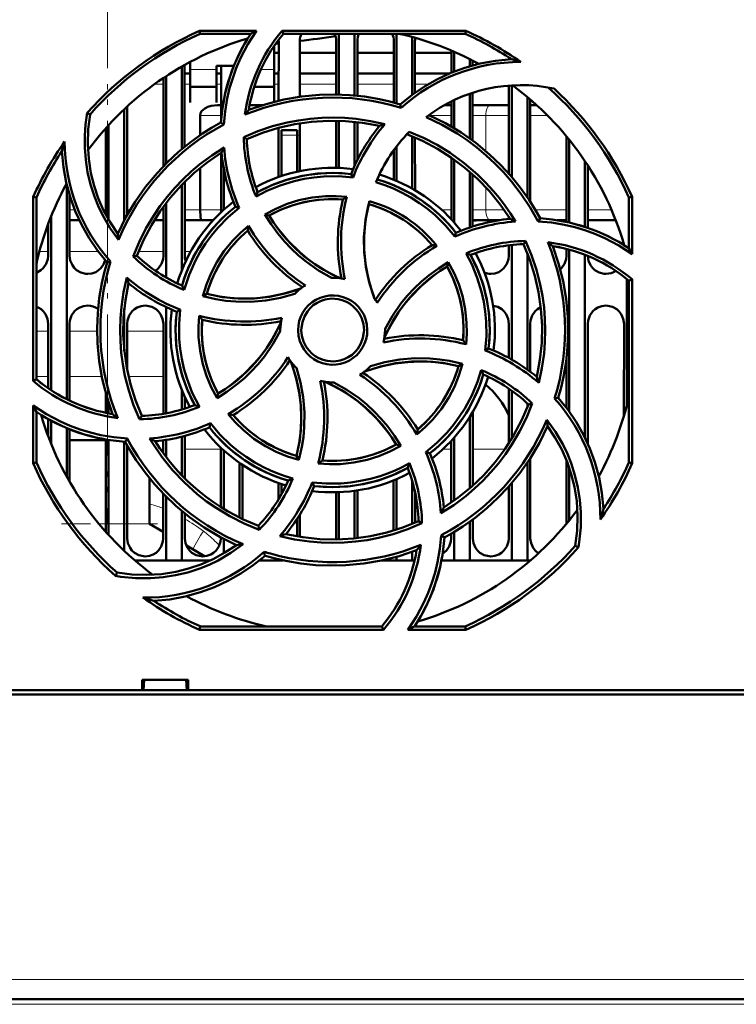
# Model space of a CAD drawing. Extents: x -1861 to 2179, y -1874 to 646.
# Tile 32 of 73: x 463 to 532, y -1617 to -1523. Entities that reach past the tile are written whole.
import ezdxf

# ---------------------------------------------------------------- set-up
doc = ezdxf.new("R2010")
doc.units = 0
doc.linetypes.add('DASHDOT', pattern=[18.5, 12, -3, 0.5, -3])

msp = doc.modelspace()

# ---------------------------------------------------------------- linework, layer by layer
at = {"color": 7, "linetype": 'DASHDOT', "lineweight": 18}
for p, q in [((471.565, -1181.352), (471.565, -1571.352)), ((471.557, -1182.814), (471.557, -1569.873)), ((589.719, -1617.231), (353.411, -1617.231))]:
    msp.add_line(p, q, dxfattribs=at)
at = {"color": 7, "lineweight": 50}
for p, q in [((480.352, -1524.249), (485.783, -1524.249)), ((480.412, -1524.531), (480.352, -1524.249)), ((488.233, -1524.249), (505.779, -1524.249)), ((488.363, -1524.531), (488.233, -1524.249)), ((505.779, -1524.249), (505.719, -1524.531)), ((485.25, -1524.531), (480.412, -1524.531)), ((487.905, -1530.928), (487.908, -1525.231)), ((505.719, -1524.531), (488.363, -1524.531)), ((489.923, -1525.231), (489.925, -1530.549)), ((493.406, -1530.333), (493.408, -1525.231)), ((493.665, -1524.531), (493.665, -1530.338)), ((495.165, -1524.531), (495.165, -1530.427)), ((495.423, -1525.231), (495.425, -1530.453)), ((498.905, -1531.102), (498.908, -1525.231)), ((499.165, -1524.531), (499.165, -1531.174)), ((500.665, -1524.844), (500.665, -1530.362)), ((500.923, -1525.231), (500.925, -1530.173)), ((487.465, -1528.14), (487.465, -1525.71)), ((504.406, -1528.254), (504.407, -1526.141)), ((504.665, -1526.252), (504.665, -1528.15)), ((479.465, -1527.217), (479.465, -1528.14)), ((487.471, -1526.343), (487.907, -1526.343)), ((487.484, -1526.343), (487.907, -1526.343)), ((489.923, -1526.343), (493.407, -1526.343)), ((489.923, -1526.343), (493.407, -1526.343)), ((495.423, -1526.343), (498.907, -1526.343)), ((495.423, -1526.343), (498.907, -1526.343)), ((500.923, -1526.343), (504.407, -1526.343)), ((500.923, -1526.343), (504.407, -1526.343)), ((506.165, -1526.958), (506.165, -1527.636)), ((506.423, -1527.091), (506.424, -1527.562)), ((478.665, -1527.658), (478.665, -1535.54)), ((478.924, -1527.512), (478.927, -1535.325)), ((479.465, -1528.14), (479.465, -1531.086)), ((481.965, -1527.588), (483.633, -1527.588)), ((481.965, -1528.14), (481.965, -1527.588)), ((481.965, -1531.086), (481.965, -1528.14)), ((482.404, -1532.899), (482.407, -1527.588)), ((487.465, -1531.036), (487.465, -1528.14)), ((476.902, -1537.178), (476.906, -1528.75)), ((477.165, -1528.578), (477.165, -1536.91)), ((478.924, -1528.343), (479.465, -1528.343)), ((481.965, -1528.343), (482.406, -1528.343)), ((487.471, -1528.343), (487.906, -1528.343)), ((489.924, -1528.343), (493.406, -1528.343)), ((495.424, -1528.343), (498.906, -1528.343)), ((500.924, -1528.343), (504.193, -1528.343)), ((479.465, -1529.588), (481.965, -1529.588)), ((485.575, -1529.588), (487.465, -1529.588)), ((509.902, -1537.903), (509.906, -1529.479)), ((510.165, -1529.461), (510.165, -1538.205)), ((504.665, -1530.867), (504.665, -1533.549)), ((506.165, -1530.258), (506.165, -1534.535)), ((506.425, -1530.171), (506.427, -1534.725)), ((511.665, -1530.581), (511.665, -1540.167)), ((511.925, -1530.801), (511.93, -1540.565)), ((473.165, -1531.736), (473.165, -1542.33)), ((473.425, -1531.493), (473.43, -1541.842)), ((479.465, -1531.086), (479.465, -1531.088)), ((481.965, -1531.088), (481.965, -1531.086)), ((482.07, -1531.343), (482.405, -1531.343)), ((485.127, -1531.343), (486.389, -1531.343)), ((499.6, -1531.602), (499.528, -1531.279)), ((503.742, -1531.343), (504.405, -1531.343)), ((504.404, -1533.395), (504.405, -1530.992)), ((506.425, -1531.343), (508.112, -1531.343)), ((509.905, -1531.343), (508.112, -1531.343)), ((512.541, -1531.343), (511.925, -1531.343)), ((469.898, -1532.232), (469.629, -1532.101)), ((480.407, -1534.227), (480.407, -1532.343)), ((493.402, -1537.334), (493.404, -1532.832)), ((493.665, -1532.838), (493.665, -1537.342)), ((471.4, -1541.826), (471.404, -1533.549)), ((471.665, -1533.259), (471.665, -1542.305)), ((482.675, -1533.2), (482.396, -1533.022)), ((487.902, -1538.216), (487.904, -1533.506)), ((488.165, -1534.231), (488.165, -1533.731)), ((489.665, -1533.731), (488.165, -1533.731)), ((489.665, -1534.231), (489.665, -1533.731)), ((489.926, -1533.078), (489.928, -1537.651)), ((495.165, -1532.94), (495.165, -1537.127)), ((495.426, -1532.969), (495.428, -1536.58)), ((484.571, -1534.405), (484.866, -1534.589)), ((488.165, -1538.125), (488.165, -1534.231)), ((489.665, -1534.231), (489.665, -1537.708)), ((500.665, -1534.331), (500.665, -1539.322)), ((500.927, -1534.44), (500.929, -1539.474)), ((515.4, -1542.507), (515.404, -1534.338)), ((515.665, -1534.658), (515.665, -1542.572)), ((498.902, -1538.472), (498.903, -1535.654)), ((499.165, -1535.303), (499.165, -1538.582)), ((482.4, -1541.583), (482.403, -1535.91)), ((504.4, -1542.259), (504.403, -1536.353)), ((504.665, -1536.537), (504.665, -1542.55)), ((480.407, -1541.343), (480.407, -1537.344)), ((482.665, -1541.338), (482.665, -1537.435)), ((517.165, -1536.7), (517.165, -1542.979)), ((517.428, -1537.1), (517.431, -1543.068)), ((495.009, -1538.255), (494.819, -1537.934)), ((506.165, -1537.718), (506.165, -1543.031)), ((506.428, -1537.95), (506.431, -1542.944)), ((467.665, -1538.964), (467.665, -1559.438)), ((478.665, -1538.95), (478.665, -1547.095)), ((478.929, -1538.681), (478.932, -1545.731)), ((464.453, -1557.677), (464.469, -1540.114)), ((464.469, -1540.114), (464.765, -1540.177)), ((464.765, -1557.532), (464.765, -1540.177)), ((467.929, -1539.927), (467.932, -1545.731)), ((521.365, -1540.177), (521.661, -1540.114)), ((521.365, -1545.016), (521.365, -1540.177)), ((521.661, -1540.114), (521.666, -1545.586)), ((476.898, -1545.731), (476.901, -1541.052)), ((477.165, -1540.698), (477.165, -1547.818)), ((484.137, -1541.151), (483.772, -1541.057)), ((466.165, -1541.996), (466.165, -1558.579)), ((486.596, -1541.789), (487.005, -1541.898)), ((509.9, -1542.22), (509.9, -1542.034)), ((512.69, -1542.449), (512.874, -1542.161)), ((465.898, -1545.731), (465.9, -1542.679)), ((467.93, -1542.343), (468.866, -1542.343)), ((476.033, -1542.343), (476.9, -1542.343)), ((478.93, -1542.343), (480.54, -1542.343)), ((481.652, -1542.343), (480.54, -1542.343)), ((508.112, -1542.343), (506.43, -1542.343)), ((508.112, -1542.343), (508.962, -1542.343)), ((514.513, -1542.343), (515.4, -1542.343)), ((517.43, -1542.343), (520.102, -1542.343)), ((504.745, -1543.905), (504.839, -1543.537)), ((509.898, -1545.731), (509.899, -1544.735)), ((510.165, -1544.705), (510.165, -1555.649)), ((511.497, -1544.327), (511.306, -1544.631)), ((515.398, -1545.731), (515.399, -1545.077)), ((520.899, -1544.718), (520.899, -1544.69)), ((474.017, -1545.811), (474.368, -1545.731)), ((511.665, -1545.479), (511.665, -1556.615)), ((515.665, -1545.149), (515.665, -1560.61)), ((517.165, -1545.645), (517.165, -1563.113)), ((471.852, -1546.293), (471.514, -1546.368)), ((504.11, -1546.355), (503.998, -1546.77)), ((521.165, -1547.964), (521.165, -1559.999)), ((521.365, -1548.129), (521.668, -1547.988)), ((521.365, -1565.484), (521.365, -1548.129)), ((521.668, -1547.988), (521.684, -1565.552)), ((480.674, -1549.602), (481.049, -1549.386)), ((477.165, -1550.639), (477.165, -1560.782)), ((473.165, -1550.818), (473.165, -1554.828)), ((478.505, -1550.88), (478.169, -1551.077)), ((465.893, -1558.389), (465.896, -1552.231)), ((467.935, -1552.231), (467.938, -1559.572)), ((473.435, -1552.231), (473.437, -1556.675)), ((476.892, -1560.831), (476.896, -1552.231)), ((509.894, -1555.497), (509.896, -1552.231)), ((511.935, -1552.231), (511.937, -1556.814)), ((517.435, -1552.231), (517.44, -1563.7)), ((520.891, -1560.997), (520.896, -1552.231)), ((488.065, -1552.831), (488.066, -1552.938)), ((498.065, -1552.831), (498.064, -1552.723)), ((507.625, -1554.785), (507.962, -1554.584)), ((505.465, -1556.055), (505.081, -1556.275)), ((515.392, -1560.241), (515.394, -1555.617)), ((464.765, -1557.532), (464.453, -1557.677)), ((471.392, -1560.732), (471.392, -1558.881)), ((478.665, -1558.566), (478.665, -1560.42)), ((482.017, -1559.321), (482.132, -1558.891)), ((509.89, -1563.646), (509.893, -1558.425)), ((510.165, -1558.615), (510.165, -1563.206)), ((464.446, -1565.552), (464.451, -1560.05)), ((471.665, -1559.781), (471.665, -1560.786)), ((478.938, -1559.209), (478.939, -1560.335)), ((511.665, -1559.839), (511.665, -1560.181)), ((512.128, -1559.847), (511.762, -1559.93)), ((514.266, -1559.371), (514.617, -1559.294)), ((464.765, -1565.484), (464.765, -1560.645)), ((474.624, -1561.349), (474.824, -1561.03)), ((506.439, -1560.666), (506.442, -1567.701)), ((465.891, -1562.957), (465.891, -1561.328)), ((466.165, -1561.482), (466.165, -1563.666)), ((481.393, -1561.734), (481.292, -1562.124)), ((506.165, -1561.115), (506.165, -1567.946)), ((465.89, -1562.843), (465.849, -1562.843)), ((467.665, -1562.198), (467.665, -1566.825)), ((467.94, -1562.31), (467.942, -1567.316)), ((478.94, -1562.94), (478.942, -1566.99)), ((467.94, -1563.343), (471.39, -1563.343)), ((471.386, -1572.093), (471.39, -1563.277)), ((471.665, -1563.325), (471.665, -1572.402)), ((473.165, -1563.494), (473.165, -1573.926)), ((473.257, -1563.5), (473.453, -1563.194)), ((473.44, -1563.835), (473.444, -1572.731)), ((476.89, -1564.592), (476.89, -1563.36)), ((477.165, -1563.318), (477.165, -1564.961)), ((478.665, -1563.012), (478.665, -1566.708)), ((499.563, -1563.883), (499.125, -1563.763)), ((504.388, -1569.317), (504.39, -1563.413)), ((504.665, -1563.111), (504.665, -1569.124)), ((482.387, -1569.741), (482.39, -1564.069)), ((482.665, -1569.913), (482.665, -1564.324)), ((501.968, -1564.505), (502.359, -1564.604)), ((464.765, -1565.484), (464.446, -1565.552)), ((484.165, -1570.74), (484.165, -1565.521)), ((484.441, -1565.71), (484.443, -1570.875)), ((489.846, -1565.242), (489.62, -1564.846)), ((511.665, -1565.494), (511.665, -1574.831)), ((511.941, -1565.08), (511.944, -1572.731)), ((515.387, -1571.344), (515.39, -1565.262)), ((521.684, -1565.552), (521.365, -1565.484)), ((515.665, -1566.012), (515.665, -1571.003)), ((475.565, -1566.976), (475.565, -1571.343)), ((487.888, -1569.009), (487.889, -1567.441)), ((488.165, -1568.531), (488.165, -1567.536)), ((491.103, -1567.378), (491.311, -1567.728)), ((498.886, -1571.966), (498.889, -1567.195)), ((499.165, -1567.08), (499.165, -1571.879)), ((500.665, -1567.267), (500.665, -1571.33)), ((510.165, -1567.454), (510.165, -1574.831)), ((476.886, -1572.731), (476.888, -1568.47)), ((493.386, -1572.731), (493.388, -1568.327)), ((493.665, -1568.319), (493.665, -1572.822)), ((495.165, -1568.188), (495.165, -1572.72)), ((495.442, -1568.147), (495.444, -1572.689)), ((500.942, -1568.36), (500.944, -1571.213)), ((509.886, -1572.731), (509.888, -1567.771)), ((477.165, -1568.751), (477.165, -1574.831)), ((478.665, -1570.119), (478.665, -1574.831)), ((478.943, -1570.348), (478.944, -1572.731)), ((489.943, -1570.439), (489.944, -1572.586)), ((475.565, -1571.343), (476.886, -1572.12)), ((489.665, -1570.874), (489.665, -1572.54)), ((501.593, -1571.278), (501.265, -1571.072)), ((506.165, -1571.126), (506.165, -1574.831)), ((506.443, -1570.924), (506.444, -1572.731)), ((485.966, -1571.527), (486.053, -1571.906)), ((504.386, -1572.731), (504.386, -1572.275)), ((504.665, -1572.11), (504.665, -1574.831)), ((482.386, -1572.731), (482.386, -1572.635)), ((482.665, -1574.157), (482.665, -1572.783)), ((493.383, -1572.829), (493.386, -1572.731)), ((503.42, -1572.439), (503.735, -1572.64)), ((479.1, -1573.422), (480.834, -1574.443)), ((486.601, -1574.381), (486.521, -1574.016)), ((500.665, -1574.008), (500.665, -1574.831)), ((516.232, -1573.429), (516.537, -1573.578)), ((477.165, -1574.831), (474.17, -1574.831)), ((478.665, -1574.831), (477.165, -1574.831)), ((481.386, -1574.831), (478.665, -1574.831)), ((488.165, -1574.831), (486.07, -1574.831)), ((486.581, -1574.4), (486.625, -1574.389)), ((488.165, -1574.831), (488.165, -1574.792)), ((488.343, -1574.831), (488.165, -1574.831)), ((499.165, -1574.831), (497.792, -1574.831)), ((499.165, -1574.489), (499.165, -1574.831)), ((500.665, -1574.831), (499.165, -1574.831)), ((500.896, -1574.831), (500.665, -1574.831)), ((504.665, -1574.831), (503.451, -1574.831)), ((506.165, -1574.831), (504.665, -1574.831)), ((510.165, -1574.831), (506.165, -1574.831)), ((511.665, -1574.831), (510.165, -1574.831)), ((511.96, -1574.831), (511.665, -1574.831)), ((472.467, -1575.997), (472.317, -1576.304)), ((480.341, -1581.464), (480.412, -1581.131)), ((497.922, -1581.464), (480.341, -1581.464)), ((480.412, -1581.131), (497.767, -1581.131)), ((497.767, -1581.131), (497.922, -1581.464)), ((505.79, -1581.464), (500.246, -1581.464)), ((500.88, -1581.131), (505.719, -1581.131)), ((505.719, -1581.131), (505.79, -1581.464)), ((474.862, -1587.231), (474.862, -1586.231)), ((474.863, -1586.231), (479.267, -1586.231)), ((475.001, -1587.231), (475.065, -1586.231)), ((479.065, -1586.231), (479.129, -1587.231)), ((479.267, -1586.231), (479.267, -1587.231)), ((355.268, -1587.231), (474.862, -1587.231)), ((474.862, -1587.231), (475.001, -1587.231)), ((474.915, -1587.231), (479.215, -1587.231)), ((479.129, -1587.231), (479.268, -1587.231)), ((479.268, -1587.231), (587.862, -1587.231)), ((598.042, -1587.631), (345.088, -1587.631)), ((570.027, -1616.731), (373.103, -1616.731))]:
    msp.add_line(p, q, dxfattribs=at)
at = {"color": 7, "lineweight": 18}
for p, q in [((481.965, -1527.957), (479.465, -1527.957)), ((487.465, -1527.957), (486.206, -1527.957)), ((476.055, -1529.343), (476.906, -1529.343)), ((478.924, -1529.343), (479.465, -1529.343)), ((481.971, -1529.343), (482.406, -1529.343)), ((487.482, -1529.343), (487.906, -1529.343)), ((489.924, -1529.343), (493.406, -1529.343)), ((495.424, -1529.343), (498.906, -1529.343)), ((500.924, -1529.343), (502.207, -1529.343)), ((482.404, -1532.343), (480.407, -1532.343)), ((504.404, -1532.343), (502.366, -1532.343)), ((507.69, -1532.343), (506.425, -1532.343)), ((507.69, -1532.343), (509.905, -1532.343)), ((507.69, -1535.731), (507.69, -1532.343)), ((511.926, -1532.343), (513.59, -1532.343)), ((488.165, -1534.231), (489.665, -1534.231)), ((507.69, -1541.343), (507.69, -1539.185)), ((468.429, -1541.343), (467.929, -1541.343)), ((471.4, -1541.343), (471.156, -1541.343)), ((473.717, -1541.343), (473.43, -1541.343)), ((476.9, -1541.343), (476.692, -1541.343)), ((480.407, -1541.343), (478.93, -1541.343)), ((480.407, -1541.343), (482.4, -1541.343)), ((503.47, -1541.343), (504.4, -1541.343)), ((506.43, -1541.343), (507.69, -1541.343)), ((509.438, -1541.343), (507.69, -1541.343)), ((515.4, -1541.343), (512.412, -1541.343)), ((519.693, -1541.343), (517.43, -1541.343)), ((465.048, -1545.343), (465.899, -1545.343)), ((467.932, -1545.343), (470.681, -1545.343)), ((474.52, -1545.343), (476.899, -1545.343)), ((478.932, -1545.343), (479.494, -1545.343)), ((465.895, -1552.943), (464.765, -1552.943)), ((470.566, -1552.943), (467.935, -1552.943)), ((476.895, -1552.943), (473.435, -1552.943)), ((464.764, -1557.273), (465.893, -1557.273)), ((467.937, -1557.273), (471.006, -1557.273)), ((473.563, -1557.273), (476.893, -1557.273)), ((476.612, -1564.201), (476.89, -1564.201)), ((478.94, -1564.201), (482.39, -1564.201)), ((503.599, -1564.201), (504.39, -1564.201)), ((506.44, -1564.201), (509.519, -1564.201)), ((470.742, -1571.343), (471.386, -1571.343)), ((473.443, -1571.343), (475.565, -1571.343)), ((480.72, -1572.048), (480.969, -1572.245)), ((480.969, -1572.245), (481.082, -1572.338)), ((570.027, -1614.87), (373.103, -1614.87)), ((570.027, -1617.231), (373.103, -1617.231))]:
    msp.add_line(p, q, dxfattribs=at)
at = {"color": 7, "linetype": 'DASHDOT', "lineweight": 18, "ltscale": 0.045015}
msp.add_line((489.815, -1534.231), (488.015, -1534.231), dxfattribs=at)
at = {"color": 7, "linetype": 'DASHDOT', "lineweight": 18, "ltscale": 0.228767}
msp.add_line((467.177, -1571.343), (476.328, -1571.343), dxfattribs=at)
at = {"color": 7, "lineweight": 50}
for points in [[(485.783, -1524.249), (484.965, -1525.527), (484.266, -1526.869), (483.862, -1527.806), (483.514, -1528.768), (483.224, -1529.739), (482.993, -1530.723), (482.789, -1531.954), (482.675, -1533.2)], [(499.528, -1531.279), (500.658, -1530.367), (501.843, -1529.562), (503.08, -1528.865), (504.366, -1528.27), (505.701, -1527.779), (507.144, -1527.38), (508.628, -1527.107), (510.146, -1526.962)], [(485.045, -1531.809), (486.707, -1531.247), (488.391, -1530.819), (490.091, -1530.527), (491.803, -1530.366), (493.242, -1530.331), (494.68, -1530.387), (496.115, -1530.536), (497.55, -1530.781), (498.541, -1531.007), (499.528, -1531.279)], [(480.407, -1532.343), (480.446, -1532.131), (480.55, -1531.942), (480.696, -1531.785), (480.868, -1531.658), (481.151, -1531.514), (481.453, -1531.417), (482.07, -1531.343)], [(472.599, -1544.23), (471.776, -1543.064), (471.07, -1541.831), (470.659, -1540.962), (470.302, -1540.069), (469.937, -1538.93), (469.662, -1537.768), (469.479, -1536.587), (469.389, -1535.396), (469.389, -1534.296), (469.469, -1533.197), (469.629, -1532.101)], [(469.899, -1532.232), (469.716, -1533.658), (469.67, -1535.073), (469.76, -1536.472), (469.979, -1537.849), (470.281, -1539.064), (470.682, -1540.249), (471.187, -1541.406), (471.805, -1542.543), (472.53, -1543.637)], [(484.569, -1534.405), (485.926, -1533.837), (487.313, -1533.371), (488.727, -1533.01), (489.813, -1532.804), (490.909, -1532.658), (492.016, -1532.57), (493.126, -1532.542), (494.221, -1532.573), (495.312, -1532.664), (496.69, -1532.867), (498.06, -1533.165)], [(497.536, -1533.337), (495.909, -1533.033), (494.279, -1532.866), (492.653, -1532.834), (491.033, -1532.934), (489.459, -1533.157), (487.903, -1533.506), (486.369, -1533.984), (484.865, -1534.589)], [(512.69, -1542.449), (511.926, -1541.114), (511.076, -1539.842), (510.14, -1538.634), (509.378, -1537.766), (508.57, -1536.937), (507.717, -1536.146), (506.824, -1535.4), (505.908, -1534.711), (504.958, -1534.072), (503.509, -1533.228), (501.992, -1532.492)], [(502.258, -1532.295), (503.831, -1533.072), (505.324, -1533.961), (506.734, -1534.956), (508.057, -1536.053), (509.1, -1537.046), (510.077, -1538.102), (510.986, -1539.222), (511.828, -1540.41), (512.369, -1541.271), (512.874, -1542.161)], [(472.53, -1543.637), (473.308, -1542.064), (474.196, -1540.571), (475.192, -1539.162), (476.288, -1537.838), (477.281, -1536.795), (478.337, -1535.819), (479.457, -1534.909), (480.645, -1534.068), (481.506, -1533.527), (482.396, -1533.021)], [(510.011, -1542.208), (509.075, -1540.842), (508.041, -1539.572), (506.913, -1538.399), (505.697, -1537.325), (504.426, -1536.369), (503.078, -1535.516), (501.657, -1534.769), (500.164, -1534.133)], [(500.383, -1533.906), (501.736, -1534.484), (503.035, -1535.155), (504.279, -1535.918), (505.625, -1536.893), (506.89, -1537.975), (507.677, -1538.746), (508.42, -1539.556), (508.99, -1540.245), (509.53, -1540.959), (510.039, -1541.7), (510.517, -1542.465)], [(474.016, -1545.812), (474.575, -1544.45), (475.227, -1543.139), (475.972, -1541.883), (476.594, -1540.971), (477.265, -1540.094), (477.987, -1539.248), (478.753, -1538.443), (479.549, -1537.691), (480.385, -1536.984), (481.509, -1536.149), (482.694, -1535.39)], [(471.514, -1546.368), (470.602, -1545.237), (469.797, -1544.052), (469.099, -1542.816), (468.505, -1541.529), (468.014, -1540.195), (467.615, -1538.751), (467.341, -1537.268), (467.196, -1535.75)], [(482.443, -1535.885), (481.077, -1536.821), (479.807, -1537.855), (478.634, -1538.982), (477.559, -1540.199), (476.604, -1541.47), (475.75, -1542.817), (475.004, -1544.239), (474.368, -1545.731)], [(495.009, -1538.255), (493.617, -1538.139), (492.221, -1538.159), (491.277, -1538.248), (490.335, -1538.397), (489.394, -1538.605), (488.051, -1539.015), (486.764, -1539.547), (485.749, -1540.076)], [(485.898, -1539.654), (487.269, -1538.99), (488.684, -1538.471), (490.136, -1538.102), (491.618, -1537.886), (493.123, -1537.825), (493.97, -1537.856), (494.819, -1537.934)], [(504.745, -1543.905), (503.846, -1542.841), (502.849, -1541.868), (502.123, -1541.266), (501.346, -1540.7), (500.536, -1540.182), (499.714, -1539.727), (498.87, -1539.327), (498.044, -1538.998), (497.198, -1538.719)], [(486.594, -1541.79), (487.636, -1541.239), (488.713, -1540.79), (489.82, -1540.442), (491.092, -1540.177), (492.385, -1540.044), (493.398, -1540.033), (494.416, -1540.104)], [(494.045, -1540.369), (492.829, -1540.329), (491.627, -1540.404), (490.445, -1540.596), (489.288, -1540.905), (488.161, -1541.329), (487.004, -1541.898)], [(484.137, -1541.151), (483.069, -1542.057), (482.094, -1543.06), (481.49, -1543.792), (480.929, -1544.563), (480.412, -1545.377), (479.956, -1546.202), (479.343, -1547.572), (478.878, -1548.997)], [(497.072, -1549.839), (496.591, -1548.393), (496.258, -1546.923), (496.079, -1545.437), (496.057, -1543.941), (496.19, -1542.443), (496.356, -1541.482), (496.584, -1540.526)], [(496.509, -1540.814), (496.212, -1542.309), (496.065, -1543.809), (496.073, -1545.307), (496.238, -1546.796), (496.557, -1548.268), (496.793, -1549.058), (497.072, -1549.839)], [(480.54, -1542.343), (480.531, -1542.341), (480.524, -1542.336), (480.512, -1542.32), (480.485, -1542.254), (480.442, -1542.018), (480.407, -1541.343)], [(492.968, -1547.831), (491.722, -1547.129), (490.552, -1546.316), (489.813, -1545.709), (489.112, -1545.057), (488.45, -1544.361), (487.833, -1543.625), (487.182, -1542.732), (486.594, -1541.79)], [(487.005, -1541.898), (487.421, -1542.552), (487.866, -1543.178), (488.842, -1544.348), (489.927, -1545.407), (490.627, -1545.989), (491.365, -1546.529), (492.14, -1547.028), (492.947, -1547.48), (493.783, -1547.882)], [(480.674, -1549.604), (481.023, -1548.475), (481.467, -1547.394), (482.005, -1546.364), (482.716, -1545.277), (483.535, -1544.27), (484.248, -1543.543), (485.022, -1542.872)], [(521.666, -1545.586), (520.393, -1544.764), (519.054, -1544.062), (518.118, -1543.655), (517.159, -1543.303), (516.189, -1543.011), (515.206, -1542.776), (513.957, -1542.566), (512.69, -1542.449)], [(512.559, -1557.302), (512.863, -1555.674), (513.03, -1554.045), (513.062, -1552.418), (512.962, -1550.799), (512.738, -1549.224), (512.389, -1547.668), (511.912, -1546.135), (511.306, -1544.63)], [(511.496, -1544.325), (512.066, -1545.681), (512.534, -1547.066), (512.897, -1548.479), (513.105, -1549.565), (513.253, -1550.663), (513.343, -1551.769), (513.373, -1552.878), (513.343, -1553.971), (513.254, -1555.062), (513.049, -1556.469), (512.743, -1557.866)], [(514.087, -1544.81), (514.649, -1546.472), (515.076, -1548.156), (515.369, -1549.857), (515.53, -1551.568), (515.565, -1553.008), (515.509, -1554.445), (515.36, -1555.88), (515.115, -1557.315), (514.889, -1558.307), (514.617, -1559.294)], [(464.765, -1547.358), (465.194, -1547.128), (465.424, -1546.92), (465.701, -1546.513), (465.863, -1546.054), (465.898, -1545.731)], [(467.932, -1545.731), (468.004, -1546.196), (468.2, -1546.641), (468.385, -1546.896), (468.612, -1547.109), (469.026, -1547.343), (469.487, -1547.454), (469.665, -1547.463)], [(476.138, -1547.168), (476.424, -1546.92), (476.701, -1546.513), (476.863, -1546.054), (476.898, -1545.731)], [(507.625, -1554.785), (507.744, -1553.403), (507.728, -1552.014), (507.64, -1551.071), (507.493, -1550.13), (507.286, -1549.188), (506.879, -1547.841), (506.347, -1546.547), (505.811, -1545.513)], [(506.242, -1545.663), (506.906, -1547.035), (507.425, -1548.45), (507.794, -1549.901), (508.009, -1551.384), (508.071, -1552.889), (508.04, -1553.735), (507.962, -1554.584)], [(508.165, -1547.463), (508.557, -1547.419), (508.93, -1547.288), (509.194, -1547.128), (509.424, -1546.92), (509.701, -1546.513), (509.863, -1546.054), (509.898, -1545.731)], [(514.808, -1547.035), (514.924, -1546.92), (515.201, -1546.513), (515.363, -1546.054), (515.398, -1545.731)], [(517.432, -1545.752), (517.507, -1546.206), (517.7, -1546.641), (517.885, -1546.896), (518.112, -1547.109), (518.526, -1547.343), (518.987, -1547.454), (519.165, -1547.463)], [(469.665, -1547.463), (470.057, -1547.419), (470.43, -1547.288), (470.694, -1547.128), (470.924, -1546.92), (471.174, -1546.564), (471.336, -1546.162)], [(472.043, -1560.851), (471.481, -1559.189), (471.054, -1557.505), (470.761, -1555.804), (470.601, -1554.093), (470.566, -1552.653), (470.622, -1551.216), (470.771, -1549.781), (471.016, -1548.346), (471.242, -1547.354), (471.514, -1546.368)], [(503.998, -1546.77), (503.344, -1547.186), (502.717, -1547.632), (501.548, -1548.607), (500.488, -1549.693), (499.907, -1550.393), (499.366, -1551.13), (498.868, -1551.905), (498.416, -1552.713), (498.013, -1553.549)], [(498.064, -1552.723), (498.768, -1551.477), (499.583, -1550.307), (500.191, -1549.568), (500.844, -1548.867), (501.541, -1548.205), (502.277, -1547.588), (503.169, -1546.939), (504.109, -1546.353)], [(505.527, -1553.81), (505.566, -1552.594), (505.491, -1551.393), (505.299, -1550.21), (504.991, -1549.053), (504.567, -1547.926), (503.997, -1546.77)], [(504.109, -1546.353), (504.659, -1547.388), (505.109, -1548.458), (505.457, -1549.561), (505.725, -1550.832), (505.86, -1552.127), (505.872, -1553.159), (505.801, -1554.197)], [(474.624, -1561.352), (474.055, -1559.993), (473.589, -1558.605), (473.226, -1557.189), (473.021, -1556.106), (472.875, -1555.011), (472.787, -1553.903), (472.758, -1552.792), (472.79, -1551.697), (472.88, -1550.605), (473.086, -1549.203), (473.392, -1547.812)], [(473.572, -1548.36), (473.267, -1549.987), (473.1, -1551.616), (473.069, -1553.243), (473.169, -1554.863), (473.392, -1556.437), (473.741, -1557.993), (474.218, -1559.526), (474.824, -1561.031)], [(481.049, -1549.386), (482.543, -1549.684), (484.043, -1549.83), (485.542, -1549.822), (487.031, -1549.658), (488.503, -1549.339), (489.293, -1549.103), (490.074, -1548.824)], [(481.049, -1549.386), (482.265, -1549.636), (483.482, -1549.783), (484.696, -1549.828), (485.9, -1549.777), (487.103, -1549.629), (488.3, -1549.383), (489.194, -1549.132), (490.074, -1548.824)], [(489.459, -1549.367), (488.08, -1549.753), (486.676, -1550.006), (485.247, -1550.126), (483.812, -1550.111), (482.86, -1550.028), (481.914, -1549.885), (480.674, -1549.604)], [(489.758, -1552.831), (489.786, -1552.388), (489.872, -1551.959), (490.017, -1551.545), (490.218, -1551.151), (490.473, -1550.78), (490.772, -1550.447), (491.104, -1550.166), (491.473, -1549.932), (491.882, -1549.745), (492.312, -1549.613), (492.746, -1549.539), (493.183, -1549.525), (493.619, -1549.571), (494.055, -1549.678), (494.476, -1549.841), (494.86, -1550.052), (495.209, -1550.311), (495.525, -1550.621), (495.798, -1550.972), (496.028, -1551.362), (496.198, -1551.765), (496.33, -1552.287), (496.373, -1552.831)], [(465.896, -1552.231), (465.824, -1551.766), (465.628, -1551.32), (465.444, -1551.066), (465.217, -1550.853), (465.001, -1550.712), (464.765, -1550.605)], [(469.665, -1550.5), (469.273, -1550.544), (468.901, -1550.675), (468.637, -1550.835), (468.407, -1551.043), (468.131, -1551.45), (467.97, -1551.909), (467.935, -1552.231)], [(475.165, -1550.5), (474.773, -1550.544), (474.401, -1550.675), (474.137, -1550.835), (473.907, -1551.043), (473.631, -1551.45), (473.47, -1551.909), (473.435, -1552.231)], [(476.896, -1552.231), (476.824, -1551.766), (476.628, -1551.32), (476.444, -1551.066), (476.217, -1550.853), (475.803, -1550.62), (475.342, -1550.508), (475.165, -1550.5)], [(496.065, -1552.831), (496.01, -1552.285), (495.851, -1551.743), (495.595, -1551.229), (495.356, -1550.896), (495.07, -1550.599), (494.737, -1550.341), (494.373, -1550.132), (493.984, -1549.974), (493.584, -1549.875), (492.964, -1549.832), (492.346, -1549.917), (491.953, -1550.044), (491.573, -1550.23), (491.218, -1550.467), (490.916, -1550.737), (490.657, -1551.047), (490.365, -1551.543), (490.169, -1552.077), (490.073, -1552.624), (490.065, -1552.831)], [(509.896, -1552.231), (509.824, -1551.766), (509.628, -1551.32), (509.444, -1551.066), (509.217, -1550.853), (508.826, -1550.629), (508.391, -1550.514)], [(512.946, -1550.654), (512.637, -1550.835), (512.407, -1551.043), (512.131, -1551.45), (511.97, -1551.909), (511.935, -1552.231)], [(519.165, -1550.5), (518.773, -1550.544), (518.401, -1550.675), (518.137, -1550.835), (517.907, -1551.043), (517.631, -1551.45), (517.47, -1551.909), (517.435, -1552.231)], [(520.896, -1552.231), (520.824, -1551.766), (520.628, -1551.32), (520.444, -1551.066), (520.217, -1550.853), (519.803, -1550.62), (519.342, -1550.508), (519.165, -1550.5)], [(479.888, -1559.998), (479.225, -1558.626), (478.705, -1557.212), (478.336, -1555.76), (478.121, -1554.277), (478.06, -1552.773), (478.091, -1551.926), (478.168, -1551.077)], [(478.505, -1550.88), (478.39, -1552.28), (478.411, -1553.681), (478.501, -1554.627), (478.651, -1555.57), (478.86, -1556.511), (479.121, -1557.417), (479.657, -1558.82), (480.337, -1560.156)], [(482.018, -1559.323), (481.465, -1558.274), (481.014, -1557.192), (480.665, -1556.08), (480.399, -1554.807), (480.266, -1553.515), (480.255, -1552.493), (480.328, -1551.467)], [(480.604, -1551.851), (480.564, -1553.067), (480.639, -1554.269), (480.831, -1555.451), (481.14, -1556.608), (481.563, -1557.735), (482.133, -1558.892)], [(482.132, -1558.891), (482.786, -1558.475), (483.413, -1558.029), (484.582, -1557.054), (485.642, -1555.969), (486.223, -1555.268), (486.764, -1554.531), (487.263, -1553.756), (487.715, -1552.949), (488.117, -1552.112)], [(488.066, -1552.938), (487.365, -1554.185), (486.552, -1555.355), (485.946, -1556.095), (485.294, -1556.797), (484.597, -1557.46), (483.862, -1558.078), (482.965, -1558.733), (482.018, -1559.323)], [(496.373, -1552.831), (496.345, -1553.273), (496.26, -1553.703), (496.115, -1554.117), (495.915, -1554.511), (495.661, -1554.882), (495.363, -1555.216), (495.032, -1555.497), (494.663, -1555.732), (494.254, -1555.92), (493.825, -1556.053), (493.39, -1556.128), (492.953, -1556.142), (492.518, -1556.097), (492.081, -1555.991), (491.66, -1555.828), (491.276, -1555.619), (490.926, -1555.36), (490.61, -1555.051), (490.336, -1554.701), (490.106, -1554.311), (489.934, -1553.908), (489.801, -1553.38), (489.758, -1552.831)], [(490.065, -1552.831), (490.12, -1553.376), (490.279, -1553.918), (490.535, -1554.432), (490.774, -1554.765), (491.06, -1555.062), (491.394, -1555.32), (491.757, -1555.529), (492.147, -1555.687), (492.547, -1555.787), (493.167, -1555.829), (493.784, -1555.744), (494.177, -1555.617), (494.557, -1555.432), (494.912, -1555.194), (495.214, -1554.924), (495.473, -1554.614), (495.765, -1554.118), (495.961, -1553.584), (496.057, -1553.037), (496.065, -1552.831)], [(489.621, -1564.846), (489.918, -1563.352), (490.065, -1561.852), (490.057, -1560.354), (489.892, -1558.865), (489.574, -1557.393), (489.337, -1556.603), (489.059, -1555.822)], [(489.62, -1564.846), (489.871, -1563.631), (490.017, -1562.414), (490.063, -1561.2), (490.012, -1559.996), (489.864, -1558.793), (489.618, -1557.596), (489.367, -1556.702), (489.059, -1555.822)], [(505.081, -1556.275), (503.587, -1555.977), (502.087, -1555.831), (500.589, -1555.839), (499.1, -1556.003), (497.627, -1556.322), (496.838, -1556.558), (496.056, -1556.837)], [(505.081, -1556.275), (503.865, -1556.025), (502.648, -1555.879), (501.434, -1555.833), (500.23, -1555.884), (499.028, -1556.032), (497.83, -1556.278), (496.937, -1556.529), (496.056, -1556.837)], [(496.681, -1556.284), (498.062, -1555.9), (499.468, -1555.648), (500.899, -1555.53), (502.336, -1555.545), (503.289, -1555.63), (504.235, -1555.774), (505.466, -1556.053)], [(505.466, -1556.053), (505.126, -1557.171), (504.689, -1558.244), (504.156, -1559.27), (503.448, -1560.359), (502.627, -1561.372), (501.898, -1562.12), (501.102, -1562.814)], [(489.611, -1556.446), (489.998, -1557.827), (490.251, -1559.231), (490.371, -1560.662), (490.356, -1562.099), (490.273, -1563.051), (490.13, -1563.997), (489.848, -1565.243)], [(501.968, -1564.505), (503.026, -1563.615), (503.994, -1562.625), (504.599, -1561.897), (505.161, -1561.127), (505.681, -1560.314), (506.347, -1559.072), (506.887, -1557.779), (507.244, -1556.654)], [(499.125, -1563.763), (498.709, -1563.109), (498.264, -1562.483), (497.289, -1561.313), (496.203, -1560.254), (495.503, -1559.672), (494.766, -1559.132), (493.991, -1558.633), (493.183, -1558.181), (492.347, -1557.779)], [(493.182, -1557.829), (494.429, -1558.533), (495.601, -1559.347), (496.341, -1559.955), (497.043, -1560.607), (497.706, -1561.305), (498.323, -1562.041), (498.976, -1562.936), (499.565, -1563.882)], [(464.451, -1560.05), (465.724, -1560.871), (467.063, -1561.575), (467.999, -1561.982), (468.959, -1562.335), (469.928, -1562.628), (470.912, -1562.863), (472.173, -1563.076), (473.453, -1563.194)], [(512.129, -1559.846), (511.574, -1561.207), (510.926, -1562.517), (510.185, -1563.773), (509.563, -1564.689), (508.892, -1565.571), (508.174, -1566.417), (507.412, -1567.222), (506.618, -1567.975), (505.784, -1568.683), (504.629, -1569.544), (503.408, -1570.325)], [(503.688, -1569.776), (505.054, -1568.841), (506.324, -1567.807), (507.496, -1566.679), (508.571, -1565.463), (509.526, -1564.192), (510.38, -1562.844), (511.127, -1561.422), (511.762, -1559.93)], [(514.617, -1559.294), (515.529, -1560.424), (516.334, -1561.609), (517.031, -1562.845), (517.626, -1564.132), (518.117, -1565.466), (518.515, -1566.91), (518.789, -1568.393), (518.934, -1569.912)], [(489.848, -1565.243), (488.735, -1564.904), (487.665, -1564.467), (486.641, -1563.934), (485.55, -1563.223), (484.533, -1562.399), (483.782, -1561.667), (483.084, -1560.868)], [(481.393, -1561.734), (482.303, -1562.808), (483.308, -1563.786), (484.04, -1564.392), (484.81, -1564.953), (485.622, -1565.47), (486.444, -1565.926), (487.127, -1566.253), (487.822, -1566.542), (488.531, -1566.793), (489.254, -1567.006)], [(513.527, -1561.399), (514.355, -1562.565), (515.066, -1563.796), (515.48, -1564.664), (515.84, -1565.557), (516.21, -1566.696), (516.49, -1567.859), (516.677, -1569.04), (516.772, -1570.232), (516.762, -1571.662), (516.617, -1573.089), (516.537, -1573.578)], [(513.6, -1562.024), (512.823, -1563.597), (511.934, -1565.09), (510.939, -1566.5), (509.842, -1567.823), (508.849, -1568.866), (507.794, -1569.842), (506.673, -1570.752), (505.486, -1571.593), (504.625, -1572.135), (503.735, -1572.64)], [(516.232, -1573.429), (516.415, -1572.003), (516.46, -1570.588), (516.371, -1569.189), (516.152, -1567.812), (515.849, -1566.597), (515.448, -1565.412), (514.943, -1564.255), (514.325, -1563.118), (513.6, -1562.024)], [(483.871, -1573.366), (482.298, -1572.588), (480.806, -1571.7), (479.396, -1570.704), (478.073, -1569.607), (477.03, -1568.615), (476.054, -1567.559), (475.144, -1566.438), (474.303, -1565.251), (473.761, -1564.39), (473.256, -1563.5)], [(475.811, -1563.564), (476.736, -1564.93), (477.765, -1566.208), (478.903, -1567.406), (480.136, -1568.509), (481.012, -1569.193), (481.923, -1569.828), (483.24, -1570.624), (484.618, -1571.318), (486.053, -1571.907)], [(499.565, -1563.882), (498.538, -1564.431), (497.472, -1564.88), (496.372, -1565.228), (495.101, -1565.497), (493.803, -1565.635), (492.749, -1565.648), (491.686, -1565.575)], [(492.086, -1565.292), (493.301, -1565.332), (494.503, -1565.257), (495.685, -1565.065), (496.843, -1564.756), (497.97, -1564.332), (499.126, -1563.763)], [(491.103, -1567.378), (492.477, -1567.498), (493.858, -1567.483), (494.798, -1567.396), (495.737, -1567.249), (496.678, -1567.043), (497.588, -1566.783), (498.312, -1566.53), (499.021, -1566.24), (499.714, -1565.913), (500.391, -1565.548)], [(500.232, -1566.007), (498.861, -1566.671), (497.446, -1567.19), (495.994, -1567.559), (494.512, -1567.775), (493.007, -1567.836), (492.161, -1567.805), (491.311, -1567.728)], [(501.596, -1571.278), (500.241, -1571.848), (498.857, -1572.315), (497.444, -1572.679), (496.357, -1572.887), (495.258, -1573.036), (494.152, -1573.126), (493.045, -1573.157), (491.951, -1573.128), (490.862, -1573.039), (489.428, -1572.829), (488.005, -1572.516)], [(488.594, -1572.324), (490.222, -1572.629), (491.851, -1572.796), (493.477, -1572.827), (495.097, -1572.727), (496.671, -1572.504), (498.228, -1572.155), (499.761, -1571.677), (501.266, -1571.072)], [(484.518, -1573.289), (483.354, -1574.118), (482.123, -1574.83), (481.256, -1575.245), (480.364, -1575.606), (479.226, -1575.977), (478.063, -1576.258), (476.883, -1576.446), (475.69, -1576.542), (474.262, -1576.534), (472.835, -1576.39), (472.317, -1576.304)], [(473.444, -1572.731), (473.516, -1573.194), (473.713, -1573.638), (473.896, -1573.89), (474.123, -1574.102), (474.537, -1574.333), (474.997, -1574.443), (475.165, -1574.451)], [(475.165, -1574.451), (475.56, -1574.405), (475.935, -1574.272), (476.197, -1574.11), (476.425, -1573.9), (476.697, -1573.492), (476.854, -1573.033), (476.886, -1572.731)], [(478.944, -1572.731), (479.016, -1573.194), (479.213, -1573.638), (479.396, -1573.89), (479.623, -1574.102), (480.037, -1574.333), (480.497, -1574.443), (480.665, -1574.451)], [(480.665, -1574.451), (481.06, -1574.405), (481.435, -1574.272), (481.697, -1574.11), (481.925, -1573.9), (482.197, -1573.492), (482.354, -1573.033), (482.386, -1572.731)], [(500.246, -1581.464), (501.072, -1580.195), (501.78, -1578.86), (502.19, -1577.926), (502.545, -1576.968), (502.841, -1576), (503.08, -1575.017), (503.299, -1573.737), (503.42, -1572.439)], [(503.565, -1574.2), (503.925, -1573.9), (504.197, -1573.492), (504.354, -1573.033), (504.386, -1572.731)], [(506.444, -1572.731), (506.516, -1573.194), (506.713, -1573.638), (506.896, -1573.89), (507.123, -1574.102), (507.537, -1574.333), (507.997, -1574.443), (508.165, -1574.451)], [(508.165, -1574.451), (508.56, -1574.405), (508.935, -1574.272), (509.197, -1574.11), (509.425, -1573.9), (509.697, -1573.492), (509.854, -1573.033), (509.886, -1572.731)], [(511.944, -1572.731), (512.016, -1573.194), (512.213, -1573.638), (512.396, -1573.89), (512.709, -1574.164)], [(472.467, -1575.997), (473.893, -1576.18), (475.308, -1576.226), (476.707, -1576.136), (478.083, -1575.917), (479.298, -1575.615), (480.483, -1575.214), (481.641, -1574.709), (482.777, -1574.09), (483.871, -1573.366)], [(501.085, -1573.852), (499.423, -1574.414), (497.74, -1574.842), (496.039, -1575.135), (494.328, -1575.295), (492.888, -1575.33), (491.451, -1575.274), (490.016, -1575.125), (488.582, -1574.881), (487.589, -1574.654), (486.602, -1574.382)], [(486.602, -1574.382), (485.472, -1575.294), (484.287, -1576.099), (483.051, -1576.797), (481.764, -1577.391), (480.43, -1577.882), (478.986, -1578.281), (477.502, -1578.554), (475.984, -1578.7)]]:
    msp.add_lwpolyline(points, dxfattribs=at)
for centre, radius, start, end in [((493.044, -1552.828), 31.271, 113.94625, 138.4836), ((499.848, -1534.176), 15.28, 139.48243, 172.79538), ((503.283, -1558.001), 38.019, 117.40726, 118.31442), ((493.081, -1552.837), 31.281, 54.97318, 66.05183), ((493.065, -1552.831), 29, 106.23146, 143.7055), ((499.873, -1534.173), 17.515, 146.59769, 176.23014), ((499.898, -1534.187), 15.043, 140.06547, 170.90449), ((486.474, -1525.231), 1.434, 0.03351, 4.91924), ((491.692, -1525.264), 1.771, 155.56018, 178.92731), ((471.565, -1376.352), 150, 277.02962, 278.34529), ((491.638, -1525.264), 1.771, 1.07266, 24.44208), ((497.192, -1525.264), 1.771, 155.56018, 178.92731), ((497.138, -1525.264), 1.771, 1.07266, 24.44208), ((493.065, -1552.831), 29, 61.23459, 77.38563), ((502.484, -1525.238), 1.562, 168.39546, 179.71146), ((493.088, -1552.783), 30.947, 56.54989, 65.91187), ((471.565, -1376.352), 150, 276.14415, 276.25478), ((511.067, -1544.426), 17.204, 90.10573, 131.80264), ((504.155, -1549.089), 22.924, 72.53425, 74.84899), ((511.065, -1544.437), 15, 77.90128, 127.22039), ((493.065, -1552.831), 29, 16.23148, 53.71121), ((493.109, -1552.828), 31.254, 24.00404, 47.53937), ((493.066, -1552.817), 22.198, 72.88174, 112.17097), ((501.032, -1544.773), 20.583, 140.96026, 142.55795), ((493.068, -1552.812), 22.195, 117.92102, 157.25569), ((510.976, -1544.383), 17.396, 140.58358, 158.24036), ((511.084, -1544.427), 17.218, 139.15072, 158.99481), ((504.621, -1554.062), 21.903, 107.43134, 108.87218), ((499.95, -1534.161), 15.384, 180.90834, 202.61269), ((499.746, -1534.191), 14.887, 181.53456, 201.52931), ((511.065, -1544.437), 15, 135.40733, 157.59412), ((493.041, -1552.841), 31.278, 144.85921, 155.98891), ((489.321, -1541.743), 22.923, 162.46991, 164.84323), ((484.676, -1534.813), 17.213, 180.08394, 221.83352), ((502.252, -1545.597), 22.061, 152.4404, 153.88184), ((499.809, -1534.162), 17.159, 184.10169, 204.03424), ((493.018, -1552.808), 30.947, 146.54988, 155.91187), ((499.757, -1534.193), 17.396, 185.58072, 203.23758), ((493.065, -1552.831), 15.5, 82.75842, 118.28283), ((493.064, -1552.822), 14.991, 83.27569, 118.55293), ((493.07, -1552.824), 14.991, 38.27653, 73.55541), ((493.065, -1552.831), 15.5, 37.75869, 73.28459), ((493.065, -1552.831), 29, 151.23451, 167.39631), ((506.583, -1547.129), 21.993, 160.13015, 161.29438), ((493.063, -1552.823), 12.491, 85.49434, 119.0148), ((510.844, -1544.433), 17.284, 166.40093, 191.5798), ((511.143, -1544.423), 17.277, 165.52435, 191.84558), ((504.089, -1554.043), 16.966, 124.75972, 126.29906), ((493.065, -1552.831), 15.5, 127.75858, 163.28089), ((493.059, -1552.826), 14.992, 128.27618, 163.54921), ((511.065, -1544.437), 15, 164.88799, 180.00001), ((493.07, -1552.823), 12.49, 40.49301, 74.01924), ((493.185, -1552.661), 12.601, 38.66362, 74.35149), ((511.703, -1559.522), 17.396, 95.58068, 113.2375), ((500.314, -1561.982), 22.023, 62.40198, 63.8774), ((511.723, -1559.638), 17.515, 56.59784, 86.22962), ((501.527, -1545.835), 16.769, 169.82252, 171.397), ((499.893, -1534.118), 17.257, 210.48215, 236.84623), ((511.718, -1559.559), 17.136, 94.01896, 114.00914), ((507.065, -1545.343), 3, 90.30477, 102.22406), ((493.615, -1541.421), 21.199, 185.99581, 187.60899), ((493.06, -1552.828), 12.494, 130.49679, 164.01209), ((499.699, -1534.321), 17.283, 211.40052, 236.57952), ((511.065, -1544.437), 15, 180.00001, 201.11014), ((511.575, -1559.465), 17.284, 121.4006, 146.57937), ((511.762, -1559.643), 17.235, 120.46386, 146.86311), ((499.883, -1562.075), 17.57, 79.69868, 81.20454), ((511.748, -1559.729), 15.407, 90.93646, 112.66691), ((511.705, -1559.511), 14.887, 91.53465, 111.5294), ((493.058, -1552.811), 22.199, 342.81091, 22.15283), ((511.734, -1559.627), 15.302, 49.51878, 82.92735), ((501.082, -1560.854), 20.652, 50.97048, 52.62485), ((511.709, -1559.663), 15.043, 50.06547, 80.90483), ((487.942, -1563.02), 37.964, 27.33765, 28.31004), ((484.701, -1534.81), 15.336, 225.83995, 247.68666), ((484.606, -1534.925), 14.886, 226.54534, 246.54031), ((480.616, -1545.708), 1.685, 180.77621, 199.21494), ((498.407, -1567.51), 23.208, 70.26845, 71.39311), ((493.073, -1552.829), 14.992, 353.2776, 28.55355), ((493.065, -1552.831), 15.5, 352.75852, 28.28278), ((493.073, -1552.81), 22.199, 162.9283, 202.31487), ((493.074, -1552.829), 12.49, 355.49399, 29.0174), ((484.677, -1534.797), 17.226, 229.07126, 249.00303), ((494.31, -1541.271), 21.916, 197.36325, 198.87074), ((493.065, -1552.831), 5, 76.47188, 91.11481), ((508.166, -1545.702), 1.761, 250.11926, 269.98342), ((519.168, -1545.72), 1.743, 269.90621, 302.90756), ((484.617, -1534.92), 17.396, 230.58367, 248.24047), ((497.925, -1539.578), 21.245, 205.06649, 206.3051), ((493.065, -1552.831), 5, 121.46385, 136.15105), ((469.669, -1552.236), 1.737, 55.40934, 90.12117), ((493.065, -1552.831), 5, 31.44705, 36.74265), ((493.065, -1552.831), 15.5, 172.75832, 208.28287), ((493.059, -1552.832), 14.993, 173.27679, 208.54961), ((484.673, -1534.737), 17.286, 255.44136, 281.78891), ((494.197, -1541.827), 16.89, 214.80123, 216.40578), ((493.065, -1552.831), 5, 166.42763, 179.99999), ((493.064, -1552.831), 12.498, 175.50406, 209.00626), ((484.668, -1535.052), 17.283, 256.40089, 281.57989), ((493.065, -1552.831), 5, 346.40382, 360), ((501.463, -1570.61), 17.284, 76.40104, 101.57962), ((501.457, -1570.891), 17.251, 75.41344, 101.8149), ((491.102, -1564.344), 17.862, 34.61917, 36.14068), ((501.453, -1570.833), 17.194, 48.95456, 68.96231), ((501.513, -1570.741), 17.396, 50.58355, 68.24028), ((474.368, -1545.987), 17.247, 300.35718, 326.78306), ((474.555, -1546.196), 17.284, 301.40077, 326.57907), ((493.065, -1552.831), 5, 211.38447, 226.31339), ((493.065, -1552.831), 5, 301.36761, 316.31182), ((493.072, -1552.835), 12.492, 310.49621, 344.01685), ((486.239, -1571.51), 17.222, 30.33021, 56.80168), ((486.431, -1571.341), 17.284, 31.40071, 56.57917), ((493.07, -1552.835), 14.993, 308.27975, 343.55042), ((493.065, -1552.831), 15.5, 307.75877, 343.2808), ((485.604, -1567.448), 24.18, 25.38447, 26.50377), ((501.432, -1570.876), 15.365, 45.87796, 67.77053), ((501.524, -1570.736), 14.886, 46.5455, 66.54045), ((491.872, -1564.367), 21.861, 17.30115, 18.85717), ((474.396, -1546.062), 15.29, 229.43503, 263.0111), ((474.421, -1545.998), 15.043, 230.06576, 260.90389), ((474.99, -1561.207), 17.259, 345.33773, 11.7583), ((493.065, -1552.831), 5, 256.35958, 271.34427), ((475.285, -1561.228), 17.284, 346.40114, 11.57945), ((502.565, -1564.201), 8, 23.68957, 50.40277), ((493.065, -1552.831), 29, 331.23465, 347.39627), ((498.199, -1542.644), 37.972, 207.28254, 208.2987), ((474.425, -1546.15), 14.886, 271.53435, 291.52923), ((486.891, -1540.69), 20.538, 250.06281, 251.38628), ((501.454, -1570.816), 17.18, 359.63043, 41.77454), ((474.408, -1546.023), 17.515, 236.59765, 266.23032), ((493.065, -1552.831), 29, 196.23145, 233.70554), ((484.966, -1544.908), 20.522, 230.97311, 232.7224), ((474.381, -1545.958), 15.397, 270.90356, 292.75576), ((486.719, -1541.027), 20.171, 259.62, 260.99359), ((493.065, -1552.831), 12.499, 220.50471, 254.00711), ((474.412, -1546.071), 17.149, 273.90941, 294.02134), ((493.061, -1552.809), 22.195, 297.82125, 337.23019), ((492.394, -1564.258), 21.322, 6.01078, 7.69933), ((474.427, -1546.138), 17.398, 275.58228, 293.23819), ((493.065, -1552.831), 15.5, 217.75854, 253.28091), ((493.063, -1552.833), 14.996, 218.2815, 253.54464), ((482.865, -1559.452), 18.545, 349.55635, 351.05817), ((493.067, -1552.807), 22.195, 207.90271, 247.34311), ((489.791, -1554.984), 16.404, 209.97554, 211.53947), ((485.504, -1544.349), 21.284, 242.21354, 243.83811), ((493.065, -1552.831), 19.999, 212.0822, 249.20931), ((493.066, -1552.836), 12.494, 265.49995, 299.01339), ((486.319, -1571.468), 17.127, 3.82573, 23.98599), ((486.374, -1571.468), 17.396, 5.5807, 23.23745), ((493.034, -1552.881), 31.27, 203.90469, 228.50886), ((481.066, -1550.146), 18.731, 304.53918, 306.03748), ((478.049, -1558.114), 23.545, 340.41211, 341.59126), ((486.184, -1571.527), 15.414, 0.92602, 22.82025), ((493.091, -1552.877), 31.277, 324.75262, 336.0942), ((493.113, -1552.853), 30.947, 326.54988, 335.91186), ((493.065, -1552.831), 15.5, 262.75857, 298.28273), ((493.066, -1552.834), 14.996, 263.28209, 298.54851), ((486.385, -1571.47), 14.886, 1.53454, 21.52944), ((475.161, -1561.29), 14.885, 316.54396, 336.54009), ((475.034, -1561.211), 15.356, 315.8501, 337.82662), ((475.047, -1561.202), 17.203, 318.87706, 338.96268), ((480.572, -1549.562), 19.482, 295.02564, 296.45056), ((475.154, -1561.278), 17.396, 320.58363, 338.24028), ((493.065, -1552.831), 29, 286.23149, 323.70534), ((483.949, -1560.088), 21.988, 332.25071, 333.85485), ((496.848, -1563.926), 22.883, 342.18481, 344.8371), ((481.532, -1551.625), 21.871, 287.21716, 288.83943), ((481.655, -1552.308), 21.172, 276.00425, 277.76258), ((486.257, -1571.488), 17.515, 326.59781, 356.22935), ((475.064, -1561.203), 17.189, 269.60986, 311.80399), ((494.052, -1548.615), 26.494, 253.48454, 254.81356), ((493.073, -1552.803), 22.196, 254.42292, 292.27857), ((486.232, -1571.474), 15.043, 320.06577, 350.90485), ((486.282, -1571.513), 15.314, 319.47278, 353.14242), ((484.757, -1560.636), 21.007, 321.01365, 322.78379), ((493.087, -1552.891), 31.27, 293.96803, 318.58204), ((493.046, -1552.887), 31.274, 234.63916, 246.03116), ((481.973, -1556.611), 22.886, 252.12171, 254.83132), ((493.043, -1552.878), 30.947, 236.54988, 245.91186), ((493.065, -1552.831), 29, 241.23468, 257.38563), ((482.89, -1547.712), 37.953, 297.21332, 298.29432)]:
    msp.add_arc(centre, radius, start, end, dxfattribs=at)
at = {"color": 7, "lineweight": 18}
for centre, radius, start, end in [((471.302, -1584.105), 15.287, 70.60042, 73.80819), ((471.252, -1584.249), 15.44, 68.59425, 70.60327), ((471.311, -1584.192), 15.362, 52.22893, 60.20877), ((493.755, -1580.871), 15.739, 145.90632, 153.2153), ((470.788, -1584.791), 16.157, 44.85654, 50.42042)]:
    msp.add_arc(centre, radius, start, end, dxfattribs=at)
at = {"color": 7, "lineweight": 50}
for centre, major_axis, ratio, start_param, end_param in [((12790.799, -18340.627), (12316.058, -16812.811), 0.038134, 3.133394, 3.149792), ((13087.729, -5767.075), (12604.468, -4238.488), 0.035668, 3.132152, 3.151038), ((8120.979, -5008.983), (7634.777, -3481.043), 0.041509, 3.13011, 3.153076), ((-16296.204, -13851.644), (16814.283, 12317.137), 0.038133, 6.274987, 6.291384), ((-11154.981, -18765.898), (-11656.463, -17225.506), 0.026218, 3.133262, 3.149924), ((17695.07, -13193.391), (17214.443, -11648.977), 0.026223, 3.133258, 3.149926), ((-8706.392, -15859.751), (-9206.224, -14317.445), 0.026518, 3.13361, 3.149573), ((13288.154, 12955.839), (-12798.232, -14501.266), 0.027193, 6.274586, 6.291779), ((-3721.283, -14147.804), (-4238.593, -12604.777), 0.035667, 3.132152, 3.151038), ((14797.441, -10750.65), (14314.899, -9204.587), 0.026519, 3.133609, 3.149572), ((-2962.943, -9180.427), (-3480.899, -7634.46), 0.041511, 3.13011, 3.153077), ((14998.462, -14345.03), (14497.993, -12795.343), 0.027196, 3.132993, 3.150188), ((-14015.074, 11241.791), (14500.736, -12797.765), 0.027194, 6.274586, 6.291779), ((-13813.642, 7646.489), (14317.23, -9206.086), 0.026517, 6.275203, 6.291165), ((-16708.395, 10087.361), (17213.896, -11648.607), 0.026224, 6.274852, 6.29152), ((3948.857, 6074.29), (-3480.682, -7633.985), 0.041511, 6.271702, 6.294669), ((-12299.966, -16059.169), (-12796.175, -14498.935), 0.027195, 3.132993, 3.150187), ((4706.892, 11040.592), (-4238.071, -12603.226), 0.03567, 6.273745, 6.292632), ((9691.316, 12752.216), (-9205.019, -14315.57), 0.026519, 6.275203, 6.291166), ((12134.271, 15650.13), (-11649.622, -17215.396), 0.026223, 6.274851, 6.291518), ((17283.514, 10746.847), (16815.463, 12318.001), 0.038131, 3.133395, 3.149791), ((-12099.652, 2660.759), (12602.521, -4237.834), 0.03567, 6.273743, 6.292631), ((-7135.708, 1903.714), (7635.637, -3481.435), 0.041508, 6.271704, 6.294669), ((-11806.706, 15237.747), (12318.095, -16815.592), 0.038131, 6.274988, 6.291384)]:
    msp.add_ellipse(centre, major_axis=major_axis, ratio=ratio, start_param=start_param, end_param=end_param, dxfattribs=at)
at = {"color": 7, "lineweight": 18}
for centre, start_param, end_param in [((508.112, -1532.343), 0, 1.570796), ((508.112, -1541.343), 1.570796, 3.141593)]:
    msp.add_ellipse(centre, major_axis=(0, 1), ratio=0.422618, start_param=start_param, end_param=end_param, dxfattribs=at)

doc.saveas('drawing.dxf')
